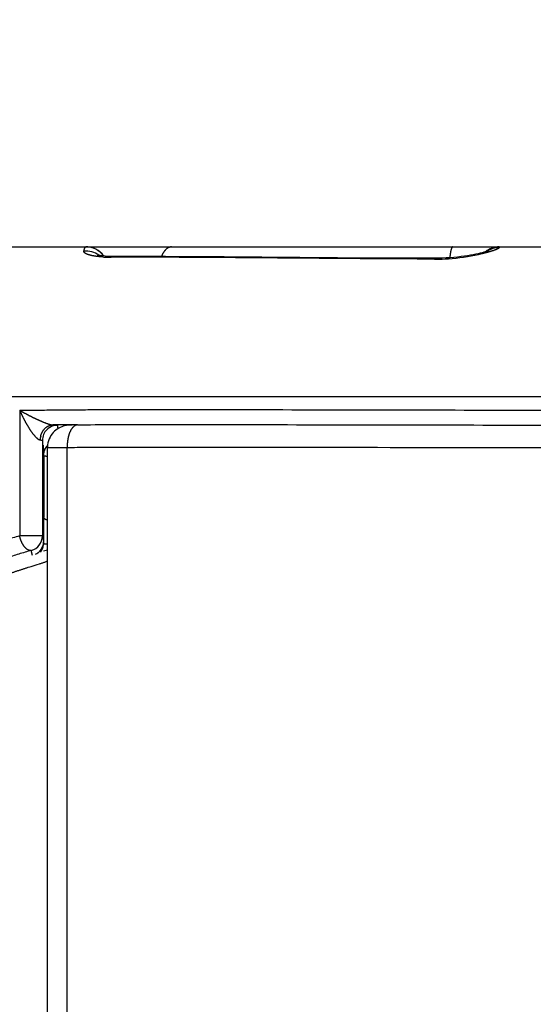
# Model space of a CAD drawing. Header units: millimetres. Extents: x 0 to 840, y 0 to 594.
# Tile 131 of 139: x 711 to 718, y 382 to 395. Entities that reach past the tile are written whole.
import ezdxf

# ---------------------------------------------------------------- set-up
doc = ezdxf.new("R2010")
doc.units = ezdxf.units.MM
doc.header["$LTSCALE"] = 0.36378
doc.layers.add('NoLayerName_001', color=7, linetype='Continuous')
doc.styles.get("Standard").update_dxf_attribs({"font": 'txt', "bigfont": 'extfont2'})
doc.dimstyles.get("Standard").update_dxf_attribs({"dimtxt": 2.5, "dimasz": 2.5, "dimexe": 1, "dimexo": 1, "dimtad": 1, "dimdec": 3, "dimzin": 0, "dimdsep": 46, "dimtxsty": 'Standard', "dimcen": 2.5, "dimadec": 3, "dimazin": 0, "dimtfac": 0.75, "dimtdec": 3, "dimtmove": 0, "dimatfit": 3, "dimfxl": 1, "dimarcsym": 0})

# ---------------------------------------------------------------- blocks, each defined once
blk = doc.blocks.new('_OPEN30')
at = {"color": 0, "linetype": 'ByBlock', "lineweight": -2}
for p, q in [((-1, 0.267949), (0, 0)), ((0, 0), (-1, -0.267949)), ((0, 0), (-1, 0))]:
    blk.add_line(p, q, dxfattribs=at)
blk = doc.blocks.new('*D55')
at = {"layer": 'Defpoints', "color": 0}
for p in [(658.506, 410.719), (658.506, 332.419), (778.506, 332.419)]:
    blk.add_point(p, dxfattribs=at)
at = {"layer": 'NoLayerName_001', "color": 0, "linetype": 'Continuous', "lineweight": 13}
for p, q in [((658.506, 334.419), (658.506, 412.719)), ((778.506, 334.419), (778.506, 412.719)), ((775.506, 410.719), (661.506, 410.719))]:
    blk.add_line(p, q, dxfattribs=at)
at = {"layer": 'NoLayerName_001', "color": 0, "lineweight": 13, "xscale": 3, "yscale": 3, "zscale": 3, "rotation": 180}
blk.add_blockref('_OPEN30', (658.506, 410.719), dxfattribs=at)
at = {"layer": 'NoLayerName_001', "color": 0, "lineweight": 13, "xscale": 3, "yscale": 3, "zscale": 3}
blk.add_blockref('_OPEN30', (778.506, 410.719), dxfattribs=at)
at = {"layer": 'NoLayerName_001', "color": 0, "lineweight": 13, "insert": (718.506, 416.219), "char_height": 7, "attachment_point": 5}
blk.add_mtext('\\W0.8000;120', dxfattribs=at)
blk = doc.blocks.new('*D56')
at = {"layer": 'Defpoints', "color": 0}
for p in [(704.506, 399.263), (704.506, 389.819), (732.506, 389.819)]:
    blk.add_point(p, dxfattribs=at)
at = {"layer": 'NoLayerName_001', "color": 0, "linetype": 'Continuous', "lineweight": 13}
for p, q in [((704.506, 391.819), (704.506, 401.263)), ((732.506, 391.819), (732.506, 401.263)), ((729.506, 399.263), (707.506, 399.263))]:
    blk.add_line(p, q, dxfattribs=at)
at = {"layer": 'NoLayerName_001', "color": 0, "lineweight": 13, "xscale": 3, "yscale": 3, "zscale": 3, "rotation": 180}
blk.add_blockref('_OPEN30', (704.506, 399.263), dxfattribs=at)
at = {"layer": 'NoLayerName_001', "color": 0, "lineweight": 13, "xscale": 3, "yscale": 3, "zscale": 3}
blk.add_blockref('_OPEN30', (732.506, 399.263), dxfattribs=at)
at = {"layer": 'NoLayerName_001', "color": 0, "lineweight": 13, "insert": (718.506, 404.763), "char_height": 7, "attachment_point": 5}
blk.add_mtext('\\W0.8000;28', dxfattribs=at)

msp = doc.modelspace()

# ---------------------------------------------------------------- linework, layer by layer
at = {"layer": 'NoLayerName_001', "color": 7, "linetype": 'Continuous', "lineweight": 25}
for p, q in [((707.5063, 391.8188), (729.5063, 391.8188)), ((712.2852, 391.7681), (712.2604, 391.783)), ((712.2879, 391.7062), (712.2734, 391.7096)), ((713.9655, 391.686), (713.1847, 391.6902)), ((711.539, 389.2375), (711.539, 387.9613)), ((711.6063, 363.0688), (711.6063, 389.1397)), ((711.5563, 389.035), (711.5563, 388.2062)), ((711.5565, 388.1516), (711.5563, 388.2062)), ((711.5568, 388.0971), (711.5565, 388.1516)), ((711.5573, 387.9926), (711.5568, 388.0971)), ((711.5576, 387.946), (711.5573, 387.9926)), ((711.5563, 387.8941), (711.5563, 387.9187)), ((711.5583, 387.8647), (711.5586, 387.8564)), ((711.6063, 387.7728), (711.5543, 387.7577))]:
    msp.add_line(p, q, dxfattribs=at)
at = {"layer": 'NoLayerName_001', "color": 8, "linetype": 'Continuous', "lineweight": 25}
for p, q in [((712.4901, 391.6817), (712.4526, 391.6817)), ((712.604, 391.6817), (712.4901, 391.6817)), ((716.779, 391.6557), (716.6755, 391.6563)), ((729.4128, 389.8188), (707.5998, 389.8188)), ((711.2351, 389.6377), (711.2351, 387.9613)), ((712.0073, 389.4451), (712.1808, 389.4462)), ((711.8693, 368.5688), (711.8693, 389.1431)), ((711.539, 387.9613), (711.2351, 387.9613)), ((711.5563, 387.8941), (711.539, 387.9613)), ((711.4082, 387.7009), (711.3909, 387.7681))]:
    msp.add_line(p, q, dxfattribs=at)
at = {"layer": 'NoLayerName_001', "color": 7, "linetype": 'Continuous', "lineweight": 25}
for points in [[(712.2052, 391.8059), (712.1752, 391.8133), (712.1438, 391.8177), (712.1183, 391.8188)], [(712.2604, 391.783), (712.2337, 391.7957), (712.2052, 391.8059)], [(712.3287, 391.7326), (712.308, 391.7512), (712.2852, 391.7681)], [(717.4925, 391.7634), (717.4963, 391.7653), (717.4977, 391.7659), (717.4937, 391.7644), (717.4851, 391.7614), (717.4723, 391.7572), (717.4562, 391.7524), (717.4367, 391.7469), (717.414, 391.741), (717.3883, 391.7348), (717.3597, 391.7282), (717.3284, 391.7215), (717.2944, 391.7147), (717.2579, 391.7079), (717.2187, 391.7013), (717.177, 391.6949), (717.1329, 391.6889), (717.0864, 391.6833), (717.0378, 391.6784), (716.9873, 391.6742), (716.9353, 391.6709)], [(712.4205, 391.6926), (712.3773, 391.695), (712.3401, 391.6984), (712.31, 391.7023), (712.2879, 391.7062)], [(712.3596, 391.6966), (712.3474, 391.7125), (712.3287, 391.7326)], [(713.1847, 391.6902), (712.4686, 391.6914), (712.4205, 391.6926)], [(716.7921, 391.6674), (716.211, 391.6704), (715.4831, 391.675), (713.9655, 391.686)], [(716.9353, 391.6709), (716.8821, 391.6686), (716.8281, 391.6675), (716.7921, 391.6674)], [(711.9567, 389.4424), (711.9425, 389.4421), (711.9299, 389.4418), (711.9183, 389.4414), (711.9076, 389.441), (711.8968, 389.4404), (711.8852, 389.4395), (711.8719, 389.4381), (711.8547, 389.4355), (711.8356, 389.4315), (711.8165, 389.4261), (711.7969, 389.4192), (711.7771, 389.4106), (711.7572, 389.4001), (711.7376, 389.3878), (711.7185, 389.3738), (711.7005, 389.3581), (711.6836, 389.3408), (711.668, 389.3219), (711.6537, 389.3015), (711.6409, 389.2796), (711.6299, 389.2562), (711.6207, 389.2315), (711.6136, 389.2054), (711.6088, 389.1783), (711.6065, 389.1501), (711.6063, 389.1397)], [(712.0092, 389.4431), (711.9906, 389.4429), (711.9567, 389.4424)]]:
    msp.add_lwpolyline(points, dxfattribs=at)
at = {"layer": 'NoLayerName_001', "color": 8, "linetype": 'Continuous', "lineweight": 25}
for centre, radius, start, end in [((712.12, 391.46), 0.3021, 54.64558, 95.06523), ((717.643, 391.5079), 0.3002, 90.27495, 122.77951), ((712.4425, 393.3604), 1.6786, 266.71757, 268.43787), ((712.4503, 393.6701), 1.9885, 268.45605, 270.06634), ((716.7912, 394.1203), 2.4646, 269.71776, 270.02289), ((716.7897, 394.2978), 2.6421, 270.0529, 273.79067), ((716.7795, 394.4725), 2.8171, 273.76327, 282.02738), ((711.739, 389.2374), 0.2, 89.95221, 179.96866), ((712.6669, 295.88), 93.5674, 90.403893, 90.604297), ((711.7429, 389.2395), 0.2336, 166.60541, 179.33865), ((706.4434, 388.8137), 5.1177, 2.68351, 2.88133), ((705.5527, 388.772), 6.0094, 2.50898, 2.68394), ((711.3544, 387.8945), 0.202, 335.13425, 347.50145), ((711.3561, 387.8943), 0.2002, 347.44935, 359.92344), ((711.6759, 391.0723), 3.2177, 267.91156, 268.74907), ((711.355, 387.8966), 0.2028, 297.546, 306.62097)]:
    msp.add_arc(centre, radius, start, end, dxfattribs=at)
at = {"layer": 'NoLayerName_001', "color": 7, "linetype": 'Continuous', "lineweight": 25}
for centre, radius, start, end in [((712.1183, 391.5188), 0.3, 36.50705, 90), ((717.6435, 391.5188), 0.3, 90, 128.31512), ((711.339, 387.9612), 0.1999, 285.02172, 0.00446), ((711.2984, 387.8877), 0.2578, 345.14237, 353.14864), ((701.08, 387.505), 10.4845, 1.96628, 2.10144)]:
    msp.add_arc(centre, radius, start, end, dxfattribs=at)
at = {"layer": 'NoLayerName_001', "color": 8, "linetype": 'Continuous', "lineweight": 25}
for points, knots in [([(712.1042, 391.7389), (712.1031, 391.7398), (712.1009, 391.7417), (712.0981, 391.7449), (712.0956, 391.7484), (712.0938, 391.7524), (712.0929, 391.7567), (712.0933, 391.7595), (712.0934, 391.761)], [0, 0, 0, 0, 0.004281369, 0.008580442, 0.012861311, 0.017151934, 0.021481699, 0.02576016, 0.02576016, 0.02576016, 0.02576016]), ([(712.0934, 391.761), (712.0935, 391.7618), (712.0939, 391.7635), (712.0944, 391.7661), (712.0949, 391.7686), (712.0955, 391.7712), (712.0961, 391.7737), (712.0967, 391.7763), (712.0973, 391.7788), (712.0979, 391.7813), (712.0986, 391.7839), (712.0993, 391.7864), (712.1, 391.7889), (712.1007, 391.7914), (712.1015, 391.7939), (712.1023, 391.7963), (712.1032, 391.7988), (712.1041, 391.8012), (712.1051, 391.8037), (712.1061, 391.8061), (712.1071, 391.8084), (712.1083, 391.8107), (712.1098, 391.8129), (712.1115, 391.815), (712.1134, 391.8168), (712.1157, 391.8184), (712.1175, 391.8186), (712.1183, 391.8188)], [0, 0, 0, 0, 0.002605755, 0.005214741, 0.007826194, 0.010439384, 0.013053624, 0.015668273, 0.018282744, 0.020896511, 0.023509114, 0.026120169, 0.028729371, 0.031336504, 0.033941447, 0.036544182, 0.039144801, 0.041743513, 0.044340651, 0.046936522, 0.049530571, 0.052127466, 0.054744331, 0.057415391, 0.060161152, 0.062844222, 0.065417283, 0.065417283, 0.065417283, 0.065417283]), ([(713.2657, 391.8188), (713.2635, 391.8187), (713.2591, 391.8186), (713.2525, 391.8178), (713.246, 391.8167), (713.2395, 391.815), (713.2332, 391.813), (713.227, 391.8106), (713.221, 391.8078), (713.2151, 391.8046), (713.2095, 391.8012), (713.204, 391.7974), (713.1987, 391.7934), (713.1936, 391.7892), (713.1887, 391.7848), (713.184, 391.7801), (713.1794, 391.7753), (713.175, 391.7704), (713.1708, 391.7653), (713.1668, 391.76), (713.1629, 391.7547), (713.1592, 391.7492), (713.1556, 391.7437), (713.1521, 391.738), (713.1488, 391.7323), (713.1457, 391.7265), (713.1426, 391.7207), (713.1397, 391.7147), (713.1369, 391.7087), (713.1342, 391.7027), (713.1317, 391.6966), (713.1301, 391.6925), (713.1293, 391.6905)], [0, 0, 0, 0, 0.00660279, 0.01322609, 0.01986859, 0.02652485, 0.03318605, 0.03984069, 0.04647824, 0.05310395, 0.05972627, 0.06634993, 0.07297632, 0.07960371, 0.08622762, 0.09284349, 0.0994541, 0.10606313, 0.11267296, 0.11928477, 0.12589858, 0.13251337, 0.13912713, 0.14573797, 0.15234658, 0.15895384, 0.16556027, 0.17216599, 0.17877075, 0.18537398, 0.19197476, 0.19857189, 0.19857189, 0.19857189, 0.19857189]), ([(717.022, 391.8188), (717.0206, 391.8184), (717.0176, 391.8181), (717.0142, 391.8148), (717.0114, 391.8111), (717.009, 391.8071), (717.0069, 391.8031), (717.0052, 391.7991), (717.0037, 391.7951), (717.0022, 391.791), (717.0009, 391.7868), (716.9996, 391.7826), (716.9984, 391.7783), (716.9973, 391.7741), (716.9962, 391.7698), (716.9952, 391.7655), (716.9942, 391.7612), (716.9933, 391.7569), (716.9925, 391.7526), (716.9917, 391.7483), (716.9909, 391.744), (716.9901, 391.7397), (716.9894, 391.7354), (716.9888, 391.7311), (716.9881, 391.7267), (716.9875, 391.7224), (716.9868, 391.7181), (716.9862, 391.7137), (716.9857, 391.7094), (716.9851, 391.705), (716.9846, 391.7006), (716.9841, 391.6963), (716.9836, 391.6919), (716.9831, 391.6876), (716.9826, 391.6832), (716.9822, 391.6788), (716.9819, 391.6759), (716.9818, 391.6745)], [0, 0, 0, 0, 0.00423698, 0.00874275, 0.01355838, 0.01828529, 0.02272321, 0.02701449, 0.03130342, 0.03565641, 0.04005638, 0.04448051, 0.04890547, 0.05331904, 0.05772252, 0.06211787, 0.06650682, 0.07089098, 0.07527177, 0.07965047, 0.08402825, 0.08840614, 0.09278505, 0.09716577, 0.1015484, 0.10593274, 0.11031858, 0.11470569, 0.11909386, 0.12348283, 0.12787236, 0.1322622, 0.13665208, 0.14104173, 0.14543088, 0.14981925, 0.15420653, 0.15420653, 0.15420653, 0.15420653]), ([(717.6416, 391.808), (717.6405, 391.8062), (717.6387, 391.802), (717.6329, 391.7985), (717.6274, 391.795), (717.6216, 391.7921), (717.6159, 391.7893), (717.6099, 391.7866), (717.6039, 391.7841), (717.5979, 391.7816), (717.5918, 391.7793), (717.5857, 391.777), (717.5796, 391.7748), (717.5735, 391.7726), (717.5673, 391.7705), (717.5612, 391.7684), (717.555, 391.7664), (717.5488, 391.7644), (717.5427, 391.7624), (717.5364, 391.7605), (717.5302, 391.7586), (717.524, 391.7567), (717.5178, 391.7549), (717.5115, 391.7531), (717.5053, 391.7513), (717.499, 391.7496), (717.4928, 391.7478), (717.4865, 391.7461), (717.4802, 391.7444), (717.4739, 391.7428), (717.4677, 391.7411), (717.4614, 391.7395), (717.4551, 391.7379), (717.4488, 391.7363), (717.4425, 391.7347), (717.4362, 391.7332), (717.4299, 391.7316), (717.4235, 391.7301), (717.4172, 391.7286), (717.4109, 391.7271), (717.4067, 391.7262), (717.4046, 391.7257)], [0, 0, 0, 0, 0.00642972, 0.01325723, 0.01971402, 0.02607301, 0.03251042, 0.0390178, 0.04555951, 0.05209851, 0.05861468, 0.06511314, 0.07160063, 0.07808355, 0.08456803, 0.0910577, 0.09755189, 0.10404946, 0.11054923, 0.11705001, 0.12355055, 0.13004981, 0.13654776, 0.14304469, 0.14954087, 0.15603657, 0.16253201, 0.16902742, 0.175523, 0.18201888, 0.18851504, 0.19501146, 0.20150814, 0.20800505, 0.21450217, 0.22099945, 0.22749689, 0.23399443, 0.24049205, 0.24698969, 0.25348733, 0.25348733, 0.25348733, 0.25348733]), ([(717.6435, 391.8188), (717.6433, 391.8186), (717.6429, 391.8182), (717.6429, 391.8174), (717.6427, 391.8167), (717.6426, 391.816), (717.6424, 391.8153), (717.6423, 391.8146), (717.6422, 391.8139), (717.6421, 391.8131), (717.6421, 391.8124), (717.642, 391.8117), (717.6419, 391.8109), (717.6418, 391.8102), (717.6417, 391.8095), (717.6417, 391.8088), (717.6416, 391.8083), (717.6416, 391.808)], [0, 0, 0, 0, 0.000719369, 0.001544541, 0.002251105, 0.002921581, 0.00361892, 0.00434452, 0.005087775, 0.005837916, 0.006584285, 0.007322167, 0.008053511, 0.008780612, 0.009505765, 0.010231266, 0.010959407, 0.010959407, 0.010959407, 0.010959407]), ([(712.262, 391.6921), (712.2606, 391.6923), (712.2578, 391.6927), (712.2536, 391.6933), (712.2493, 391.6938), (712.2451, 391.6945), (712.2409, 391.6951), (712.2367, 391.6957), (712.2325, 391.6964), (712.2283, 391.6971), (712.2241, 391.6978), (712.2199, 391.6986), (712.2157, 391.6993), (712.2115, 391.7001), (712.2073, 391.7009), (712.2031, 391.7018), (712.1989, 391.7027), (712.1948, 391.7036), (712.1906, 391.7045), (712.1865, 391.7055), (712.1823, 391.7065), (712.1782, 391.7075), (712.1741, 391.7086), (712.17, 391.7097), (712.1659, 391.7109), (712.1618, 391.7121), (712.1577, 391.7133), (712.1536, 391.7146), (712.1496, 391.7159), (712.1456, 391.7174), (712.1416, 391.7188), (712.1376, 391.7204), (712.1336, 391.722), (712.1297, 391.7237), (712.1259, 391.7254), (712.122, 391.7273), (712.1183, 391.7293), (712.1146, 391.7315), (712.111, 391.7337), (712.1074, 391.7362), (712.1053, 391.738), (712.1042, 391.7389)], [0, 0, 0, 0, 0.00426117, 0.00852312, 0.01278568, 0.0170487, 0.02131206, 0.02557562, 0.02983927, 0.03410293, 0.03836651, 0.04262995, 0.0468932, 0.05115623, 0.05541902, 0.05968157, 0.06394392, 0.06820609, 0.07246815, 0.07673019, 0.08099227, 0.08525429, 0.08951613, 0.09377774, 0.09803916, 0.10230047, 0.10656187, 0.11082359, 0.11508555, 0.11934752, 0.12360952, 0.12787189, 0.13213525, 0.13640044, 0.14066647, 0.14493146, 0.14919484, 0.15345766, 0.15772204, 0.1619867, 0.16625388, 0.16625388, 0.16625388, 0.16625388]), ([(712.3464, 391.6845), (712.345, 391.6846), (712.3422, 391.6848), (712.3379, 391.685), (712.3337, 391.6853), (712.3295, 391.6856), (712.3252, 391.6859), (712.321, 391.6862), (712.3168, 391.6865), (712.3126, 391.6869), (712.3084, 391.6872), (712.3041, 391.6876), (712.2999, 391.688), (712.2957, 391.6884), (712.2915, 391.6888), (712.2873, 391.6892), (712.283, 391.6897), (712.2788, 391.6901), (712.2746, 391.6906), (712.2704, 391.6911), (712.2662, 391.6916), (712.2634, 391.692), (712.262, 391.6921)], [0, 0, 0, 0, 0.004236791, 0.008473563, 0.012710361, 0.016947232, 0.021184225, 0.025421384, 0.029658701, 0.033896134, 0.038133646, 0.0423712, 0.046608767, 0.050846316, 0.055083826, 0.059321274, 0.063558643, 0.067795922, 0.0720331, 0.076270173, 0.08050714, 0.084744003, 0.084744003, 0.084744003, 0.084744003]), ([(712.4526, 391.6817), (712.4532, 391.682), (712.4544, 391.6826), (712.4561, 391.6834), (712.4579, 391.6842), (712.4597, 391.685), (712.4615, 391.6857), (712.4633, 391.6864), (712.4651, 391.687), (712.467, 391.6877), (712.4689, 391.6882), (712.4708, 391.6887), (712.4727, 391.6892), (712.4746, 391.6896), (712.4765, 391.69), (712.4785, 391.6903), (712.4804, 391.6906), (712.4823, 391.6908), (712.4843, 391.691), (712.4862, 391.6912), (712.4882, 391.6913), (712.4895, 391.6913), (712.4901, 391.6913)], [0, 0, 0, 0, 0.001947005, 0.003893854, 0.005841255, 0.007789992, 0.009740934, 0.011694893, 0.013651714, 0.015610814, 0.017571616, 0.019533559, 0.021496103, 0.023458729, 0.025420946, 0.027382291, 0.02934234, 0.031300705, 0.033257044, 0.03521106, 0.037162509, 0.039111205, 0.039111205, 0.039111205, 0.039111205]), ([(716.6755, 391.6563), (716.3362, 391.6584), (715.2505, 391.6645), (714.0291, 391.6765), (713.0112, 391.6813), (712.7398, 391.6815), (712.604, 391.6817)], [0, 0, 0, 0, 1.0178746, 3.2572101, 3.6643602, 4.0715098, 4.0715098, 4.0715098, 4.0715098]), ([(716.779, 391.6557), (716.7792, 391.656), (716.7794, 391.6565), (716.7799, 391.6573), (716.7803, 391.658), (716.7808, 391.6588), (716.7813, 391.6595), (716.7818, 391.6603), (716.7824, 391.661), (716.783, 391.6617), (716.7836, 391.6625), (716.7842, 391.6632), (716.7849, 391.6638), (716.7856, 391.6645), (716.7863, 391.6651), (716.7871, 391.6656), (716.7879, 391.6661), (716.7887, 391.6665), (716.7895, 391.6669), (716.7904, 391.6671), (716.7912, 391.6673), (716.7918, 391.6673), (716.7921, 391.6673)], [0, 0, 0, 0, 0.000887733, 0.001770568, 0.002652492, 0.00353764, 0.004430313, 0.005334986, 0.006256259, 0.007194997, 0.008145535, 0.00910192, 0.010058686, 0.011010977, 0.011954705, 0.012886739, 0.013805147, 0.014709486, 0.015601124, 0.016483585, 0.017362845, 0.018247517, 0.018247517, 0.018247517, 0.018247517]), ([(717.4046, 391.7257), (717.4024, 391.7252), (717.3982, 391.7242), (717.3919, 391.7228), (717.3855, 391.7214), (717.3792, 391.72), (717.3728, 391.7186), (717.3686, 391.7177), (717.3665, 391.7173)], [0, 0, 0, 0, 0.006497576, 0.012995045, 0.019492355, 0.025989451, 0.032486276, 0.03898277, 0.03898277, 0.03898277, 0.03898277]), ([(711.2351, 389.6378), (711.3159, 389.6388), (711.4775, 389.6412), (711.7198, 389.6436), (711.9622, 389.6456), (712.2854, 389.6474), (712.6893, 389.6485), (713.4164, 389.649), (715.2747, 389.6459), (717.0521, 389.6412), (718.4255, 389.6412), (718.5063, 389.6412)], [0, 0, 0, 0, 0.2423748, 0.4847498, 0.727126, 0.9695038, 1.4542629, 1.9390205, 3.1508969, 7.0289021, 7.2712775, 7.2712775, 7.2712775, 7.2712775]), ([(711.2351, 389.6378), (711.2382, 389.636), (711.2445, 389.6324), (711.254, 389.627), (711.2634, 389.6217), (711.2729, 389.6165), (711.2824, 389.6112), (711.2919, 389.606), (711.3014, 389.6008), (711.311, 389.5957), (711.3205, 389.5906), (711.3301, 389.5855), (711.3397, 389.5805), (711.3493, 389.5754), (711.359, 389.5705), (711.3686, 389.5655), (711.3783, 389.5606), (711.388, 389.5557), (711.3977, 389.5509), (711.4074, 389.5461), (711.4172, 389.5414), (711.4269, 389.5366), (711.4367, 389.5319), (711.4465, 389.5273), (711.4563, 389.5227), (711.4662, 389.5181), (711.476, 389.5136), (711.4859, 389.5091), (711.4958, 389.5047), (711.5057, 389.5003), (711.5157, 389.496), (711.5256, 389.4917), (711.5356, 389.4875), (711.5457, 389.4834), (711.5557, 389.4793), (711.5658, 389.4753), (711.5759, 389.4714), (711.5861, 389.4675), (711.5962, 389.4638), (711.6065, 389.4602), (711.6133, 389.4579), (711.6168, 389.4568)], [0, 0, 0, 0, 0.01084438, 0.02168893, 0.03253363, 0.04337846, 0.0542234, 0.06506843, 0.07591355, 0.08675873, 0.09760395, 0.10844921, 0.11929448, 0.13013975, 0.140985, 0.15183021, 0.16267539, 0.17352052, 0.18436561, 0.19521068, 0.20605574, 0.21690081, 0.22774593, 0.23859112, 0.24943644, 0.2602818, 0.271127, 0.28197188, 0.29281631, 0.30366019, 0.3145035, 0.32534645, 0.33618959, 0.34703352, 0.35787891, 0.36872651, 0.37957706, 0.39042952, 0.40128112, 0.41212979, 0.42297439, 0.42297439, 0.42297439, 0.42297439]), ([(711.2351, 389.6377), (711.2366, 389.6344), (711.2395, 389.6278), (711.2439, 389.6179), (711.2485, 389.6079), (711.253, 389.5981), (711.2577, 389.5882), (711.2623, 389.5784), (711.2671, 389.5686), (711.2719, 389.5588), (711.2767, 389.5491), (711.2816, 389.5393), (711.2866, 389.5296), (711.2916, 389.52), (711.2967, 389.5103), (711.3018, 389.5007), (711.307, 389.4911), (711.3122, 389.4816), (711.3175, 389.4721), (711.3228, 389.4626), (711.3283, 389.4532), (711.3337, 389.4437), (711.3393, 389.4344), (711.3449, 389.4251), (711.3506, 389.4158), (711.3563, 389.4065), (711.3622, 389.3973), (711.3681, 389.3882), (711.3741, 389.3791), (711.3801, 389.37), (711.3863, 389.3611), (711.3925, 389.3522), (711.3989, 389.3433), (711.4053, 389.3346), (711.4119, 389.3259), (711.4186, 389.3173), (711.4255, 389.3088), (711.4325, 389.3005), (711.4397, 389.2922), (711.447, 389.2842), (711.4522, 389.2791), (711.4548, 389.2765)], [0, 0, 0, 0, 0.01088563, 0.02177163, 0.03265801, 0.04354476, 0.05443187, 0.06531933, 0.07620711, 0.08709517, 0.09798351, 0.10887206, 0.11976079, 0.13064966, 0.14153857, 0.15242741, 0.16331608, 0.17420451, 0.18509268, 0.1959806, 0.20686833, 0.21775595, 0.22864362, 0.2395315, 0.25041982, 0.26130885, 0.27219837, 0.28308752, 0.29397547, 0.30486154, 0.31574521, 0.32662615, 0.33750518, 0.34838481, 0.35926812, 0.37015877, 0.38106099, 0.39197889, 0.4029047, 0.41382304, 0.42472348, 0.42472348, 0.42472348, 0.42472348]), ([(711.5157, 389.2936), (711.5164, 389.2967), (711.5179, 389.3029), (711.5208, 389.312), (711.524, 389.321), (711.5276, 389.3299), (711.5315, 389.3387), (711.5359, 389.3473), (711.5406, 389.3556), (711.5457, 389.3638), (711.5512, 389.3717), (711.5571, 389.3793), (711.5633, 389.3867), (711.5698, 389.3936), (711.5767, 389.4002), (711.5839, 389.4064), (711.5915, 389.4122), (711.5993, 389.4175), (711.6075, 389.4224), (711.6159, 389.4268), (711.6246, 389.4306), (711.6335, 389.434), (711.6425, 389.4368), (711.6518, 389.4391), (711.6611, 389.4408), (711.6706, 389.4419), (711.6769, 389.442), (711.68, 389.4422)], [0, 0, 0, 0, 0.00947523, 0.01900539, 0.02857889, 0.03818433, 0.04781078, 0.05744796, 0.06708649, 0.07671812, 0.08633597, 0.09593479, 0.10551123, 0.11506411, 0.12459472, 0.13410663, 0.1436036, 0.15308992, 0.16257099, 0.17205356, 0.1815459, 0.19105527, 0.2005741, 0.21009008, 0.21959277, 0.22907435, 0.23853037, 0.23853037, 0.23853037, 0.23853037]), ([(711.6168, 389.4568), (711.6202, 389.4557), (711.6271, 389.4535), (711.6375, 389.4504), (711.648, 389.4476), (711.6586, 389.4452), (711.6692, 389.443), (711.6764, 389.4426), (711.68, 389.4422)], [0, 0, 0, 0, 0.010840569, 0.021678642, 0.032520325, 0.043378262, 0.054247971, 0.065088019, 0.065088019, 0.065088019, 0.065088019]), ([(711.68, 389.4422), (711.6815, 389.4421), (711.6845, 389.442), (711.689, 389.4418), (711.6934, 389.4416), (711.6974, 389.4415), (711.7008, 389.4413), (711.7038, 389.4412), (711.7068, 389.441), (711.7093, 389.4409), (711.7113, 389.4408), (711.7128, 389.4407), (711.7142, 389.4406), (711.7157, 389.4405), (711.7172, 389.4404), (711.7187, 389.4403), (711.7202, 389.4402), (711.7217, 389.4401), (711.7231, 389.44), (711.7246, 389.4399), (711.7261, 389.4397), (711.7276, 389.4396), (711.7291, 389.4395), (711.7305, 389.4393), (711.7321, 389.4392), (711.7335, 389.439), (711.735, 389.4388), (711.7364, 389.4385), (711.7379, 389.4383), (711.7387, 389.4377), (711.7392, 389.4375)], [0, 0, 0, 0, 0.004462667, 0.008923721, 0.013384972, 0.017848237, 0.020825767, 0.023805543, 0.026788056, 0.029772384, 0.031264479, 0.032756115, 0.034246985, 0.035736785, 0.037225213, 0.038711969, 0.040196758, 0.041679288, 0.043159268, 0.044636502, 0.046113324, 0.047594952, 0.049086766, 0.050594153, 0.052115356, 0.053620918, 0.055075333, 0.056470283, 0.057991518, 0.059510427, 0.059510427, 0.059510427, 0.059510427]), ([(711.7392, 389.4375), (711.7393, 389.4367), (711.7395, 389.4352), (711.7399, 389.4329), (711.7402, 389.4307), (711.7405, 389.4284), (711.7408, 389.4261), (711.741, 389.4238), (711.7413, 389.4215), (711.7415, 389.4192), (711.7418, 389.417), (711.742, 389.4147), (711.7422, 389.4124), (711.7424, 389.4101), (711.7426, 389.4078), (711.7428, 389.4055), (711.743, 389.4032), (711.7432, 389.4009), (711.7433, 389.3986), (711.7435, 389.3964), (711.7437, 389.3941), (711.7438, 389.3925), (711.7438, 389.3918)], [0, 0, 0, 0, 0.002297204, 0.004594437, 0.006891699, 0.009188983, 0.011486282, 0.013783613, 0.016080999, 0.018378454, 0.020675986, 0.022973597, 0.025271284, 0.027569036, 0.029866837, 0.032164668, 0.034462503, 0.03676031, 0.039058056, 0.041355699, 0.043653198, 0.045950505, 0.045950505, 0.045950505, 0.045950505]), ([(712.0092, 389.4431), (712.0062, 389.4429), (712.0003, 389.4427), (711.9915, 389.4407), (711.983, 389.4379), (711.9748, 389.434), (711.9671, 389.4294), (711.9599, 389.4241), (711.9531, 389.4183), (711.9468, 389.412), (711.9408, 389.4054), (711.9352, 389.3984), (711.93, 389.3912), (711.9251, 389.3837), (711.9205, 389.3761), (711.9161, 389.3683), (711.9121, 389.3603), (711.9083, 389.3522), (711.9047, 389.3441), (711.9013, 389.3358), (711.8981, 389.3275), (711.8952, 389.3191), (711.8924, 389.3106), (711.8898, 389.302), (711.8874, 389.2934), (711.8852, 389.2847), (711.8832, 389.276), (711.8813, 389.2673), (711.8795, 389.2585), (711.8779, 389.2497), (711.8765, 389.2409), (711.8751, 389.232), (711.874, 389.2232), (711.8729, 389.2143), (711.872, 389.2054), (711.8712, 389.1965), (711.8706, 389.1877), (711.8701, 389.1787), (711.8697, 389.1698), (711.8695, 389.1639), (711.8694, 389.1609)], [0, 0, 0, 0, 0.00892774, 0.01790004, 0.02688655, 0.03584331, 0.04478604, 0.05373358, 0.06267718, 0.07160694, 0.08053565, 0.08946846, 0.09840045, 0.10732458, 0.11624533, 0.12516648, 0.13408865, 0.14300966, 0.15192824, 0.16084712, 0.1697687, 0.17869464, 0.18762588, 0.19656269, 0.20550472, 0.21445099, 0.22339998, 0.23234964, 0.24129744, 0.25024087, 0.25917976, 0.26811473, 0.27704632, 0.28597497, 0.29490106, 0.3038249, 0.31274669, 0.32166661, 0.33058473, 0.33950107, 0.33950107, 0.33950107, 0.33950107]), ([(712.1808, 389.4462), (712.3495, 389.4468), (712.6868, 389.4485), (713.4459, 389.4491), (715.3014, 389.4459), (717.0725, 389.4413), (718.422, 389.4412), (718.5063, 389.4412)], [0, 0, 0, 0, 0.5060433, 1.0120879, 2.2771995, 6.0725261, 6.3255479, 6.3255479, 6.3255479, 6.3255479]), ([(711.4548, 389.2765), (711.4574, 389.274), (711.4626, 389.269), (711.4709, 389.2619), (711.4795, 389.2553), (711.4888, 389.2494), (711.4985, 389.2441), (711.5058, 389.2431), (711.5093, 389.2422)], [0, 0, 0, 0, 0.010878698, 0.021739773, 0.032601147, 0.043525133, 0.054556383, 0.065423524, 0.065423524, 0.065423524, 0.065423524]), ([(711.5093, 389.2422), (711.5097, 389.2422), (711.5103, 389.2422), (711.5113, 389.2421), (711.5123, 389.242), (711.5133, 389.2419), (711.5143, 389.2418), (711.5153, 389.2418), (711.5163, 389.2417), (711.5173, 389.2416), (711.5183, 389.2415), (711.5193, 389.2414), (711.5204, 389.2413), (711.5214, 389.2412), (711.5224, 389.2411), (711.5234, 389.241), (711.5244, 389.2409), (711.5255, 389.2408), (711.5265, 389.2407), (711.5275, 389.2405), (711.5285, 389.2404), (711.5295, 389.2403), (711.5304, 389.2401), (711.5314, 389.24), (711.5323, 389.2398), (711.5332, 389.2396), (711.5342, 389.2394), (711.5352, 389.2392), (711.5363, 389.2389), (711.5373, 389.2387), (711.5385, 389.2385), (711.5388, 389.2378), (711.539, 389.2375)], [0, 0, 0, 0, 0.001006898, 0.00201151, 0.003014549, 0.004016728, 0.005018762, 0.006021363, 0.007025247, 0.008031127, 0.009039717, 0.010051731, 0.011067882, 0.012088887, 0.013115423, 0.014146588, 0.015179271, 0.016210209, 0.017236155, 0.018253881, 0.019260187, 0.020251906, 0.021225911, 0.02217913, 0.023114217, 0.024051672, 0.025015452, 0.026029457, 0.027117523, 0.02830104, 0.029447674, 0.030365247, 0.030365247, 0.030365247, 0.030365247]), ([(711.5477, 389.173), (711.5479, 389.1713), (711.5482, 389.1679), (711.5487, 389.1628), (711.5491, 389.1577), (711.5495, 389.1526), (711.5499, 389.1475), (711.5503, 389.1424), (711.5507, 389.1373), (711.551, 389.1322), (711.5514, 389.1271), (711.5517, 389.122), (711.5521, 389.1169), (711.5525, 389.1101), (711.553, 389.1016), (711.5536, 389.0914), (711.5541, 389.0812), (711.5545, 389.0744), (711.5546, 389.071)], [0, 0, 0, 0, 0.00511207, 0.01022416, 0.01533629, 0.02044841, 0.02556053, 0.03067264, 0.03578477, 0.04089693, 0.04600914, 0.05112139, 0.05623368, 0.06134602, 0.07157079, 0.08179558, 0.09202025, 0.10224461, 0.10224461, 0.10224461, 0.10224461]), ([(711.5629, 389.0851), (711.5634, 389.0871), (711.5645, 389.0912), (711.5664, 389.0972), (711.5685, 389.1031), (711.5708, 389.109), (711.5733, 389.1148), (711.5759, 389.1206), (711.5787, 389.1263), (711.5817, 389.1319), (711.5849, 389.1374), (711.5882, 389.1427), (711.5917, 389.148), (711.5954, 389.1532), (711.5992, 389.1582), (711.6032, 389.1631), (711.606, 389.1662), (711.6073, 389.1678)], [0, 0, 0, 0, 0.006268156, 0.012556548, 0.018862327, 0.02518247, 0.031513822, 0.037853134, 0.044197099, 0.050542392, 0.056885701, 0.063223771, 0.069553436, 0.075871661, 0.082175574, 0.088462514, 0.094730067, 0.094730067, 0.094730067, 0.094730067]), ([(711.6063, 389.1397), (711.6077, 389.1399), (711.6103, 389.1403), (711.6144, 389.1406), (711.6197, 389.1406), (711.6252, 389.1409), (711.6332, 389.1411), (711.6413, 389.1413), (711.6508, 389.1414), (711.6602, 389.1416), (711.6737, 389.1418), (711.6926, 389.142), (711.7169, 389.1423), (711.7492, 389.1425), (711.7924, 389.1428), (711.8342, 389.143), (711.8612, 389.1431), (711.8693, 389.1431)], [0, 0, 0, 0, 0.0040993, 0.00799454, 0.01217244, 0.02020668, 0.02425451, 0.03641414, 0.04449859, 0.05258958, 0.06473355, 0.08497206, 0.10924984, 0.13757613, 0.18209067, 0.23874417, 0.26302441, 0.26302441, 0.26302441, 0.26302441]), ([(711.8694, 389.1609), (711.8694, 389.1579), (711.8693, 389.152), (711.8693, 389.1461), (711.8693, 389.1431)], [0, 0, 0, 0, 0.008914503, 0.017827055, 0.017827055, 0.017827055, 0.017827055]), ([(711.8693, 389.1431), (711.9578, 389.1437), (712.2233, 389.1455), (712.6657, 389.1469), (714.7896, 389.1479), (716.7364, 389.1419), (718.5063, 389.1393)], [0, 0, 0, 0, 0.2654817, 0.7964458, 1.3274125, 6.6370524, 6.6370524, 6.6370524, 6.6370524]), ([(711.5563, 389.035), (711.5563, 389.0361), (711.5563, 389.0384), (711.5564, 389.0418), (711.5566, 389.0451), (711.5568, 389.0485), (711.5571, 389.0519), (711.5574, 389.0552), (711.5578, 389.0586), (711.5582, 389.0619), (711.5587, 389.0653), (711.5593, 389.0686), (711.5599, 389.0719), (711.5605, 389.0753), (711.5613, 389.0786), (711.562, 389.0818), (711.5626, 389.084), (711.5629, 389.0851)], [0, 0, 0, 0, 0.003368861, 0.006740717, 0.010115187, 0.013491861, 0.016870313, 0.020250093, 0.023630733, 0.02701175, 0.030392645, 0.033772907, 0.037152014, 0.040529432, 0.043904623, 0.04727704, 0.050646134, 0.050646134, 0.050646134, 0.050646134]), ([(711.5563, 389.035), (711.5566, 389.0346), (711.557, 389.0334), (711.5589, 389.0329), (711.5607, 389.0323), (711.5624, 389.0318), (711.5641, 389.0314), (711.5657, 389.031), (711.5673, 389.0307), (711.5689, 389.0304), (711.5705, 389.0301), (711.5721, 389.0299), (711.5738, 389.0296), (711.5754, 389.0294), (711.5771, 389.0292), (711.5788, 389.0289), (711.5805, 389.0287), (711.5823, 389.0285), (711.584, 389.0284), (711.5857, 389.0282), (711.5874, 389.028), (711.5891, 389.0278), (711.5908, 389.0277), (711.5925, 389.0275), (711.5942, 389.0274), (711.5959, 389.0272), (711.5976, 389.0271), (711.5992, 389.0269), (711.6009, 389.0268), (711.6026, 389.0267), (711.6043, 389.0266), (711.6054, 389.0265), (711.606, 389.0264)], [0, 0, 0, 0, 0.00156923, 0.003454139, 0.00542182, 0.007249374, 0.008964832, 0.010603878, 0.012201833, 0.013793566, 0.015409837, 0.017056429, 0.018728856, 0.020422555, 0.022132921, 0.023855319, 0.025585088, 0.027317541, 0.029047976, 0.030771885, 0.032487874, 0.034196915, 0.035900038, 0.037598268, 0.03929263, 0.040984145, 0.04267383, 0.044362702, 0.046051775, 0.047742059, 0.049434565, 0.051130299, 0.051130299, 0.051130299, 0.051130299]), ([(711.6061, 388.1712), (711.6053, 388.1715), (711.6036, 388.1719), (711.6012, 388.1727), (711.5988, 388.1735), (711.5964, 388.1743), (711.594, 388.1752), (711.5917, 388.1761), (711.5893, 388.177), (711.587, 388.1779), (711.5847, 388.1789), (711.5824, 388.1799), (711.5801, 388.1809), (711.5779, 388.182), (711.5757, 388.1832), (711.5735, 388.1845), (711.5713, 388.1859), (711.5691, 388.1874), (711.567, 388.189), (711.5649, 388.1907), (711.563, 388.1926), (711.5612, 388.1946), (711.5596, 388.1967), (711.5583, 388.1989), (711.5572, 388.2012), (711.5565, 388.2037), (711.5564, 388.2053), (711.5563, 388.2062)], [0, 0, 0, 0, 0.002529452, 0.005063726, 0.007600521, 0.010137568, 0.012672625, 0.015203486, 0.017727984, 0.020243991, 0.022749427, 0.025243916, 0.027734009, 0.030228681, 0.032737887, 0.035272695, 0.037845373, 0.040469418, 0.043151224, 0.045864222, 0.048576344, 0.051260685, 0.05389748, 0.056476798, 0.05900202, 0.061493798, 0.063993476, 0.063993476, 0.063993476, 0.063993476]), ([(711.2351, 387.9612), (711.2052, 387.9528), (711.1454, 387.9362), (711.0562, 387.9095), (710.9673, 387.8816), (710.8788, 387.8523), (710.7909, 387.8215), (710.7034, 387.7892), (710.6166, 387.7552), (710.5304, 387.7195), (710.445, 387.6821), (710.3603, 387.6429), (710.2764, 387.6017), (710.1934, 387.5586), (710.1115, 387.5136), (710.0307, 387.4665), (709.9512, 387.4174), (709.873, 387.3663), (709.7963, 387.3131), (709.7213, 387.2577), (709.6477, 387.2005), (709.6005, 387.1602), (709.5766, 387.1403)], [0, 0, 0, 0, 0.0931123, 0.1862578, 0.2794253, 0.3726073, 0.4658004, 0.5590052, 0.6522272, 0.7454765, 0.8387681, 0.9321226, 1.025556, 1.1190415, 1.212543, 1.3060295, 1.3994764, 1.4928649, 1.5861834, 1.6794273, 1.7725996, 1.8657118, 1.8657118, 1.8657118, 1.8657118]), ([(711.3909, 387.7681), (711.3883, 387.7678), (711.3833, 387.7667), (711.3756, 387.7668), (711.3678, 387.7678), (711.3602, 387.7697), (711.3528, 387.7723), (711.3456, 387.7756), (711.3389, 387.7794), (711.3325, 387.7837), (711.3265, 387.7884), (711.3207, 387.7933), (711.3152, 387.7986), (711.3098, 387.8041), (711.3047, 387.8097), (711.2998, 387.8156), (711.2951, 387.8216), (711.2905, 387.8278), (711.2862, 387.8341), (711.282, 387.8405), (711.278, 387.8471), (711.2742, 387.8537), (711.2706, 387.8605), (711.2671, 387.8673), (711.2638, 387.8742), (711.2606, 387.8812), (711.2576, 387.8882), (711.2547, 387.8953), (711.2519, 387.9025), (711.2493, 387.9097), (711.2468, 387.9169), (711.2445, 387.9242), (711.2423, 387.9316), (711.2403, 387.9389), (711.2384, 387.9463), (711.2367, 387.9538), (711.2356, 387.9588), (711.2351, 387.9613)], [0, 0, 0, 0, 0.00763499, 0.01533232, 0.02312467, 0.03099562, 0.03889216, 0.04673537, 0.05446176, 0.06211065, 0.06972968, 0.07734963, 0.08498345, 0.09263052, 0.10028656, 0.1079447, 0.11559825, 0.12324887, 0.1308998, 0.13855333, 0.14621086, 0.15387295, 0.16153937, 0.16920914, 0.17688059, 0.18455143, 0.19221927, 0.19988376, 0.20754511, 0.2152035, 0.22285907, 0.23051191, 0.2381621, 0.24580968, 0.25345466, 0.26109703, 0.26873675, 0.26873675, 0.26873675, 0.26873675]), ([(711.476, 387.7338), (711.4777, 387.7352), (711.4812, 387.7378), (711.4862, 387.742), (711.4911, 387.7463), (711.4959, 387.7508), (711.5005, 387.7555), (711.505, 387.7604), (711.5093, 387.7654), (711.5135, 387.7705), (711.5175, 387.7757), (711.5214, 387.7811), (711.525, 387.7866), (711.5285, 387.7922), (711.5317, 387.7979), (711.5348, 387.8037), (711.5367, 387.8076), (711.5376, 387.8096)], [0, 0, 0, 0, 0.006523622, 0.013069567, 0.019634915, 0.026216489, 0.032810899, 0.039414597, 0.046023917, 0.052635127, 0.059244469, 0.065848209, 0.072442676, 0.079024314, 0.085589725, 0.092135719, 0.098659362, 0.098659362, 0.098659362, 0.098659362]), ([(711.3909, 387.7681), (711.3628, 387.7601), (711.3065, 387.7442), (711.2227, 387.7188), (711.1391, 387.6922), (711.056, 387.6643), (710.9733, 387.635), (710.8912, 387.6042), (710.8096, 387.572), (710.7286, 387.5381), (710.6483, 387.5026), (710.5687, 387.4653), (710.49, 387.4262), (710.4121, 387.3853), (710.3352, 387.3426), (710.2594, 387.2979), (710.1848, 387.2513), (710.1115, 387.2028), (710.0396, 387.1523), (709.9693, 387.0997), (709.9005, 387.0454), (709.8563, 387.0071), (709.834, 386.9882)], [0, 0, 0, 0, 0.087624, 0.1752794, 0.2629553, 0.3506447, 0.4383444, 0.5260551, 0.6137821, 0.7015354, 0.7893297, 0.8771849, 0.9651176, 1.0531023, 1.1411032, 1.2290897, 1.3170374, 1.404928, 1.4927501, 1.5804996, 1.6681801, 1.7558035, 1.7558035, 1.7558035, 1.7558035]), ([(710.6823, 387.29), (710.6881, 387.2927), (710.6998, 387.2982), (710.7174, 387.3062), (710.735, 387.3142), (710.7526, 387.3221), (710.7703, 387.3299), (710.7881, 387.3376), (710.8058, 387.3452), (710.8236, 387.3528), (710.8415, 387.3603), (710.8593, 387.3677), (710.8772, 387.375), (710.8951, 387.3823), (710.9131, 387.3894), (710.9311, 387.3965), (710.9491, 387.4036), (710.9671, 387.4106), (710.9852, 387.4175), (711.0032, 387.4243), (711.0213, 387.4311), (711.0395, 387.4378), (711.0576, 387.4444), (711.0758, 387.451), (711.094, 387.4575), (711.1122, 387.464), (711.1305, 387.4704), (711.1487, 387.4767), (711.167, 387.483), (711.1853, 387.4893), (711.2036, 387.4954), (711.2219, 387.5016), (711.2403, 387.5077), (711.2587, 387.5137), (711.277, 387.5197), (711.2954, 387.5256), (711.3138, 387.5315), (711.3323, 387.5374), (711.3568, 387.5452), (711.4122, 387.5625), (711.4614, 387.5777), (711.4984, 387.5892)], [0, 0, 0, 0, 0.01933536, 0.03867069, 0.05800603, 0.07734141, 0.09667684, 0.1160123, 0.13534777, 0.15468319, 0.17401849, 0.19335358, 0.21268835, 0.23202266, 0.25135639, 0.27068937, 0.29002168, 0.30935348, 0.32868492, 0.34801615, 0.36734728, 0.38667842, 0.40600965, 0.42534099, 0.44467242, 0.46400393, 0.48333547, 0.502667, 0.52199845, 0.54132983, 0.56066116, 0.57999246, 0.59932372, 0.61865493, 0.6379861, 0.65731724, 0.67664843, 0.69597967, 0.71531099, 0.75397365, 0.86996096, 0.86996096, 0.86996096, 0.86996096]), ([(711.4984, 387.5892), (711.5045, 387.5911), (711.5168, 387.595), (711.5352, 387.6009), (711.5536, 387.6068), (711.5718, 387.6133), (711.5903, 387.6191), (711.6009, 387.6265), (711.6063, 387.6297)], [0, 0, 0, 0, 0.01933325, 0.03866323, 0.05798957, 0.07733224, 0.09665382, 0.1156966, 0.1156966, 0.1156966, 0.1156966])]:
    msp.add_open_spline(points, degree=3, knots=knots, dxfattribs=at)
at = {"layer": 'NoLayerName_001', "color": 7, "linetype": 'Continuous', "lineweight": 25}
for points, knots in [([(711.5586, 387.8564), (711.5586, 387.8579), (711.5585, 387.8608), (711.5584, 387.8668), (711.5582, 387.8758), (711.5581, 387.8877), (711.5579, 387.9027), (711.5578, 387.9221), (711.5577, 387.9371), (711.5576, 387.946)], [0, 0, 0, 0, 0.004484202, 0.008968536, 0.017937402, 0.031390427, 0.044843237, 0.06278018, 0.089685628, 0.089685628, 0.089685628, 0.089685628]), ([(711.5476, 387.8216), (711.5472, 387.8202), (711.5465, 387.8175), (711.5453, 387.8134), (711.544, 387.8094), (711.5427, 387.8054), (711.5413, 387.8014), (711.5398, 387.7974), (711.5383, 387.7935), (711.5367, 387.7896), (711.535, 387.7857), (711.5332, 387.7818), (711.5314, 387.778), (711.5295, 387.7742), (711.5275, 387.7704), (711.5255, 387.7667), (711.5233, 387.763), (711.5212, 387.7594), (711.5189, 387.7558), (711.5166, 387.7522), (711.5142, 387.7487), (711.5126, 387.7464), (711.5118, 387.7453)], [0, 0, 0, 0, 0.004227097, 0.008454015, 0.012682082, 0.016912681, 0.021147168, 0.025385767, 0.029627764, 0.033872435, 0.038119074, 0.042366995, 0.046615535, 0.050864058, 0.055111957, 0.059358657, 0.063603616, 0.067846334, 0.072086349, 0.076323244, 0.080556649, 0.084786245, 0.084786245, 0.084786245, 0.084786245])]:
    msp.add_open_spline(points, degree=3, knots=knots, dxfattribs=at)

# ---------------------------------------------------------------- dimensions: what is measured, and where the dimension line sits
at = {"layer": 'NoLayerName_001', "color": 3, "linetype": 'Continuous', "lineweight": 13}
for base, p1, p2, picture, middle in [((658.5063, 410.7188), (778.5063, 332.419), (658.5063, 332.419), '*D55', (718.5063, 410.7188)), ((704.5063, 399.2626), (732.5063, 389.8188), (704.5063, 389.8188), '*D56', (718.5063, 399.2626))]:
    dim = msp.add_linear_dim(base=base, p1=p1, p2=p2, angle=180, text='\\W0.8000;<>', dimstyle='Standard', override={"dimtxt": 7, "dimasz": 3, "dimexe": 2, "dimexo": 2, "dimgap": 2, "dimzin": 8, "dimblk": 'OPEN30', "dimclrd": 0, "dimclre": 0, "dimclrt": 0, "dimtp": 0, "dimtm": 0, "dimlwd": 13, "dimlwe": 13}, dxfattribs=at)
    dim.commit()
    dim.dimension.update_dxf_attribs({"geometry": picture, "text_midpoint": middle, "dimtype": 160})

doc.saveas('drawing.dxf')
